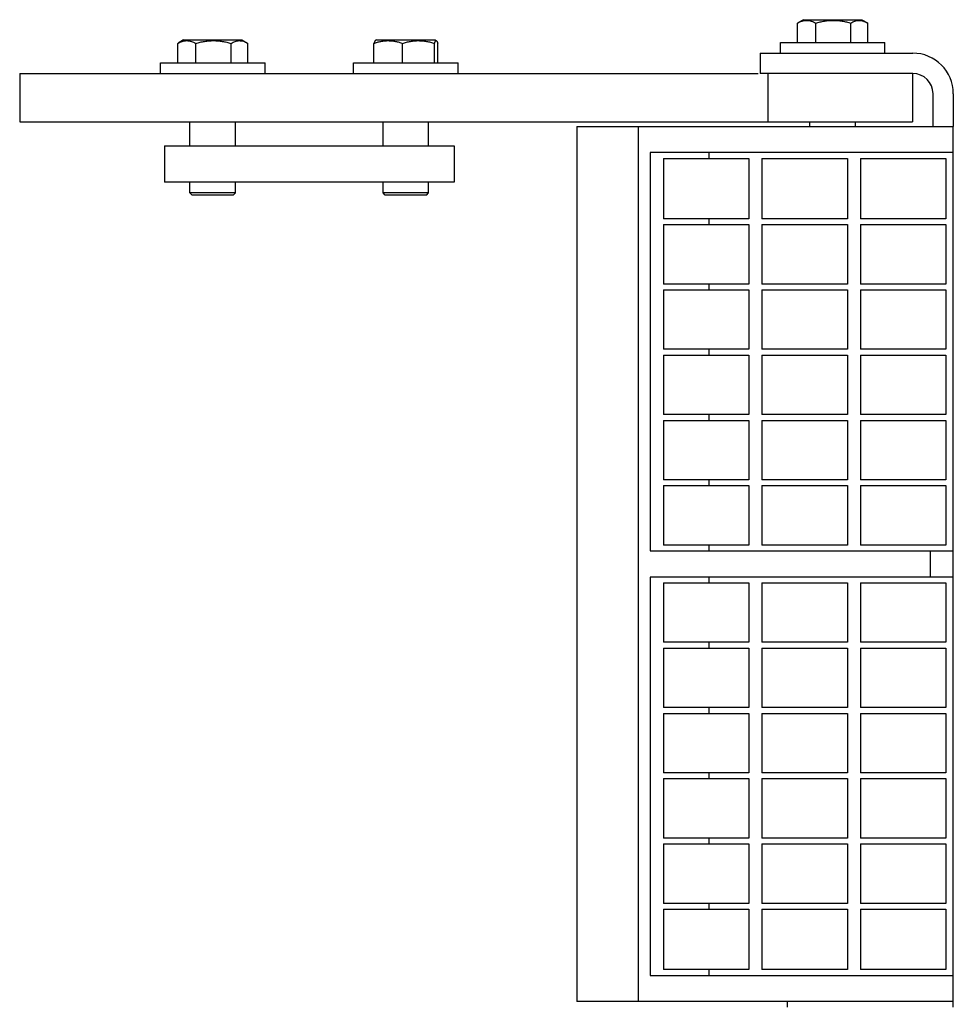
# Model space of a CAD drawing. Header units: inches. Extents: x 0 to 110, y 0 to 85.
# Tile 6 of 7: x 28.57 to 33.4, y 71.89 to 76.98. Entities that reach past the tile are written whole.
import ezdxf

# ---------------------------------------------------------------- set-up
doc = ezdxf.new("R2010")
doc.units = ezdxf.units.IN
doc.header["$LTSCALE"] = 6.05
doc.header["$MEASUREMENT"] = 0
for name, color, linetype in [('518353_WW_518353_20_BL4', 7, 'CONTINUOUS'), ('520309_BL74', 7, 'CONTINUOUS'), ('532387_BL81', 7, 'CONTINUOUS'), ('807_1830_10_1_SOLID1_BL112', 7, 'CONTINUOUS'), ('807_1830_11_1_SOLID1_BL168', 7, 'CONTINUOUS'), ('807_1830_12_1_SOLID1_BL161', 7, 'CONTINUOUS'), ('807_1830_13_1_SOLID1_BL163', 7, 'CONTINUOUS'), ('807_1830_14_1_SOLID1_BL110', 7, 'CONTINUOUS'), ('807_1830_15_1_SOLID1_BL141', 7, 'CONTINUOUS'), ('807_1830_16_1_SOLID1_BL136', 7, 'CONTINUOUS'), ('807_1830_17_1_SOLID1_BL137', 7, 'CONTINUOUS'), ('807_1830_18_1_SOLID1_BL117', 7, 'CONTINUOUS'), ('807_1830_19_1_SOLID1_BL162', 7, 'CONTINUOUS'), ('807_1830_1_1_SOLID1_BL139', 7, 'CONTINUOUS'), ('807_1830_1_SOLID1_BL160', 7, 'CONTINUOUS'), ('807_1830_20_1_SOLID1_BL158', 7, 'CONTINUOUS'), ('807_1830_21_1_SOLID1_BL108', 7, 'CONTINUOUS'), ('807_1830_22_1_SOLID1_BL100', 7, 'CONTINUOUS'), ('807_1830_23_1_SOLID1_BL138', 7, 'CONTINUOUS'), ('807_1830_24_1_SOLID1_BL134', 7, 'CONTINUOUS'), ('807_1830_25_1_SOLID1_BL111', 7, 'CONTINUOUS'), ('807_1830_26_1_SOLID1_BL135', 7, 'CONTINUOUS'), ('807_1830_27_1_SOLID1_BL119', 7, 'CONTINUOUS'), ('807_1830_28_1_SOLID1_BL115', 7, 'CONTINUOUS'), ('807_1830_29_1_SOLID1_BL157', 7, 'CONTINUOUS'), ('807_1830_2_1_SOLID1_BL140', 7, 'CONTINUOUS'), ('807_1830_30_1_SOLID1_BL167', 7, 'CONTINUOUS'), ('807_1830_31_1_SOLID1_BL113', 7, 'CONTINUOUS'), ('807_1830_32_1_SOLID1_BL142', 7, 'CONTINUOUS'), ('807_1830_33_1_SOLID1_BL132', 7, 'CONTINUOUS'), ('807_1830_34_1_SOLID1_BL166', 7, 'CONTINUOUS'), ('807_1830_35_1_SOLID1_BL164', 7, 'CONTINUOUS'), ('807_1830_36_1_SOLID1_BL143', 7, 'CONTINUOUS'), ('807_1830_3_1_SOLID1_BL118', 7, 'CONTINUOUS'), ('807_1830_4_1_SOLID1_BL159', 7, 'CONTINUOUS'), ('807_1830_5_1_SOLID1_BL165', 7, 'CONTINUOUS'), ('807_1830_6_1_SOLID1_BL133', 7, 'CONTINUOUS'), ('807_1830_7_1_SOLID1_BL109', 7, 'CONTINUOUS'), ('807_1830_8_1_SOLID1_BL114', 7, 'CONTINUOUS'), ('807_1830_9_1_SOLID1_BL116', 7, 'CONTINUOUS'), ('960616MSSF_BL10', 7, 'CONTINUOUS'), ('960616MSSF_BL23', 7, 'CONTINUOUS'), ('960616MSSF_BL9', 7, 'CONTINUOUS')]:
    doc.layers.add(name, color=color, linetype=linetype)

# ---------------------------------------------------------------- blocks, each defined once
blk = doc.blocks.new('518353_WW_518353_20_BL4', base_point=(57.2811, 54.3635))
at = {"layer": '518353_WW_518353_20_BL4', "color": 7, "linetype": 'CONTINUOUS'}
for p, q in [((32.4034, 76.8115), (32.4034, 76.7065)), ((32.4034, 76.8115), (33.1934, 76.8115)), ((33.1934, 76.7065), (32.4034, 76.7065)), ((33.2984, 76.4315), (33.2984, 76.6015)), ((33.4034, 76.6015), (33.4034, 76.4315)), ((32.5454, 71.8715), (32.5454, 71.9015)), ((33.4034, 71.8715), (33.4034, 71.9015))]:
    blk.add_line(p, q, dxfattribs=at)
for radius in [0.21, 0.105]:
    blk.add_arc((33.1934, 76.6015), radius, 0, 90, dxfattribs=at)
blk = doc.blocks.new('960616MSSF_BL9', base_point=(29.5679, 76.4782))
at = {"layer": '960616MSSF_BL9', "color": 7, "linetype": 'CONTINUOUS'}
for p, q in [((29.3862, 76.7616), (29.3862, 76.8622)), ((29.4166, 76.8797), (29.3881, 76.8633)), ((29.4166, 76.8797), (29.7193, 76.8797)), ((29.4806, 76.7616), (29.4806, 76.8622)), ((29.6624, 76.7616), (29.6624, 76.8622)), ((29.7193, 76.8797), (29.7478, 76.8633)), ((29.7476, 76.8634), (29.7497, 76.8622)), ((29.7497, 76.7616), (29.7497, 76.8622)), ((29.2973, 76.7065), (29.2973, 76.7616)), ((29.2973, 76.7616), (29.8386, 76.7616)), ((29.8386, 76.7065), (29.8386, 76.7616)), ((29.4498, 76.3315), (29.4498, 76.4565)), ((29.6861, 76.3315), (29.6861, 76.4565)), ((29.4498, 76.0884), (29.4498, 76.1435)), ((29.6861, 76.0884), (29.6861, 76.1435)), ((29.4616, 76.0766), (29.4498, 76.0884)), ((29.6861, 76.0884), (29.4498, 76.0884)), ((29.6742, 76.0766), (29.4617, 76.0766)), ((29.6742, 76.0766), (29.6861, 76.0884))]:
    blk.add_line(p, q, dxfattribs=at)
for points, knots in [([(29.3862, 76.8622), (29.3899, 76.8643), (29.3975, 76.8681), (29.4093, 76.8726), (29.4213, 76.8755), (29.4334, 76.8765), (29.4455, 76.8755), (29.4575, 76.8726), (29.4692, 76.8681), (29.4768, 76.8643), (29.4806, 76.8622)], [0, 0, 0, 0, 0.130291, 0.256586, 0.379356, 0.500005, 0.620657, 0.74343, 0.869718, 1, 1, 1, 1]), ([(29.4806, 76.8622), (29.488, 76.8643), (29.5029, 76.8682), (29.5255, 76.8727), (29.5485, 76.8756), (29.5715, 76.8765), (29.5946, 76.8756), (29.6175, 76.8727), (29.6402, 76.8682), (29.655, 76.8643), (29.6624, 76.8622)], [0, 0, 0, 0, 0.125001, 0.250001, 0.375001, 0.5, 0.624999, 0.749999, 0.874999, 1, 1, 1, 1]), ([(29.6624, 76.8622), (29.6658, 76.8642), (29.6727, 76.868), (29.6833, 76.8724), (29.694, 76.8754), (29.705, 76.8765), (29.7159, 76.8758), (29.7267, 76.8732), (29.7373, 76.869), (29.7442, 76.8654), (29.7476, 76.8634)], [0, 0, 0, 0, 0.131692, 0.258667, 0.381401, 0.501454, 0.621227, 0.743254, 0.869289, 1, 1, 1, 1])]:
    blk.add_open_spline(points, degree=3, knots=knots, dxfattribs=at)
blk = doc.blocks.new('960616MSSF_BL10', base_point=(56.2621, 53.6413))
at = {"layer": '960616MSSF_BL10', "color": 7, "linetype": 'CONTINUOUS'}
for p, q in [((30.4026, 76.7616), (30.4026, 76.8622)), ((30.4166, 76.8797), (30.4094, 76.8756)), ((30.4166, 76.8797), (30.7193, 76.8797)), ((30.5509, 76.7616), (30.5509, 76.8622)), ((30.7162, 76.7616), (30.7162, 76.8622)), ((30.7193, 76.8797), (30.7265, 76.8756)), ((30.7333, 76.7616), (30.7333, 76.8622)), ((30.2973, 76.7065), (30.2973, 76.7616)), ((30.2973, 76.7616), (30.8386, 76.7616)), ((30.8386, 76.7065), (30.8386, 76.7616)), ((30.4498, 76.3315), (30.4498, 76.4565)), ((30.6861, 76.3315), (30.6861, 76.4565)), ((30.4498, 76.0884), (30.4498, 76.1435)), ((30.6861, 76.0884), (30.6861, 76.1435)), ((30.4616, 76.0766), (30.4498, 76.0884)), ((30.6861, 76.0884), (30.4498, 76.0884)), ((30.6742, 76.0766), (30.4617, 76.0766)), ((30.6742, 76.0766), (30.6861, 76.0884))]:
    blk.add_line(p, q, dxfattribs=at)
for points, knots in [([(30.4026, 76.8622), (30.4086, 76.8643), (30.4207, 76.8682), (30.4392, 76.8727), (30.4579, 76.8756), (30.4767, 76.8765), (30.4956, 76.8755), (30.5143, 76.8727), (30.5328, 76.8682), (30.5448, 76.8643), (30.5509, 76.8622)], [0, 0, 0, 0, 0.126059, 0.251308, 0.375861, 0.500001, 0.624142, 0.748695, 0.873943, 1, 1, 1, 1]), ([(30.4098, 76.8758), (30.4094, 76.8756), (30.4088, 76.8751), (30.4079, 76.874), (30.407, 76.8727), (30.4061, 76.8711), (30.4052, 76.8692), (30.404, 76.8662), (30.4032, 76.8638), (30.4026, 76.8622)], [0, 0, 0, 0, 0.073086, 0.160252, 0.262916, 0.381383, 0.515221, 0.663596, 1, 1, 1, 1]), ([(30.5509, 76.8622), (30.5576, 76.8643), (30.5711, 76.8682), (30.5917, 76.8727), (30.6125, 76.8756), (30.6335, 76.8765), (30.6545, 76.8755), (30.6754, 76.8727), (30.696, 76.8682), (30.7095, 76.8643), (30.7162, 76.8622)], [0, 0, 0, 0, 0.125444, 0.250548, 0.37536, 0.5, 0.62464, 0.749452, 0.874556, 1, 1, 1, 1]), ([(30.7162, 76.8622), (30.7166, 76.8633), (30.7173, 76.8656), (30.7185, 76.8687), (30.7198, 76.8713), (30.7208, 76.8732), (30.7217, 76.8743), (30.7223, 76.875), (30.7229, 76.8756), (30.7236, 76.876), (30.7242, 76.8762), (30.7249, 76.8762), (30.7255, 76.8761), (30.7259, 76.8759), (30.7261, 76.8758)], [0, 0, 0, 0, 0.200703, 0.380527, 0.537187, 0.668759, 0.724975, 0.774992, 0.819242, 0.858555, 0.89427, 0.928265, 0.962799, 1, 1, 1, 1]), ([(30.7261, 76.8758), (30.7265, 76.8756), (30.7271, 76.8751), (30.728, 76.874), (30.7289, 76.8727), (30.7298, 76.8711), (30.7307, 76.8692), (30.7319, 76.8662), (30.7327, 76.8638), (30.7333, 76.8622)], [0, 0, 0, 0, 0.073086, 0.160252, 0.262916, 0.381383, 0.515221, 0.663596, 1, 1, 1, 1])]:
    blk.add_open_spline(points, degree=3, knots=knots, dxfattribs=at)
blk = doc.blocks.new('960616MSSF_BL23', base_point=(57.4198, 54.8813))
at = {"layer": '960616MSSF_BL23', "color": 7, "linetype": 'CONTINUOUS'}
for p, q in [((32.6271, 76.9847), (32.5986, 76.9683)), ((32.6271, 76.9847), (32.9298, 76.9847)), ((32.9298, 76.9847), (32.9583, 76.9683)), ((32.5967, 76.8666), (32.5967, 76.9672)), ((32.6911, 76.8666), (32.6911, 76.9672)), ((32.8729, 76.8666), (32.8729, 76.9672)), ((32.9581, 76.9684), (32.9602, 76.9672)), ((32.9602, 76.8666), (32.9602, 76.9672)), ((32.5078, 76.8115), (32.5078, 76.8666)), ((32.5078, 76.8666), (33.0491, 76.8666)), ((33.0491, 76.8115), (33.0491, 76.8666)), ((32.6603, 76.4315), (32.6603, 76.4565)), ((32.8966, 76.4315), (32.8966, 76.4565))]:
    blk.add_line(p, q, dxfattribs=at)
for points, knots in [([(32.5967, 76.9672), (32.6004, 76.9693), (32.608, 76.9731), (32.6198, 76.9776), (32.6318, 76.9805), (32.6439, 76.9815), (32.656, 76.9805), (32.668, 76.9776), (32.6797, 76.9731), (32.6873, 76.9693), (32.6911, 76.9672)], [0, 0, 0, 0, 0.130291, 0.256586, 0.379356, 0.500005, 0.620657, 0.74343, 0.869718, 1, 1, 1, 1]), ([(32.6911, 76.9672), (32.6985, 76.9693), (32.7134, 76.9732), (32.736, 76.9777), (32.759, 76.9806), (32.782, 76.9815), (32.8051, 76.9806), (32.828, 76.9777), (32.8507, 76.9732), (32.8655, 76.9693), (32.8729, 76.9672)], [0, 0, 0, 0, 0.125001, 0.250001, 0.375001, 0.5, 0.624999, 0.749999, 0.874999, 1, 1, 1, 1]), ([(32.8729, 76.9672), (32.8763, 76.9692), (32.8832, 76.973), (32.8938, 76.9774), (32.9045, 76.9804), (32.9155, 76.9815), (32.9264, 76.9808), (32.9372, 76.9782), (32.9478, 76.974), (32.9547, 76.9704), (32.9581, 76.9684)], [0, 0, 0, 0, 0.131692, 0.258667, 0.381401, 0.501454, 0.621227, 0.743254, 0.869289, 1, 1, 1, 1])]:
    blk.add_open_spline(points, degree=3, knots=knots, dxfattribs=at)
blk = doc.blocks.new('520309_BL74', base_point=(55.3108, 53.5025))
at = {"layer": '520309_BL74', "color": 7, "linetype": 'CONTINUOUS'}
for p, q in [((28.5679, 76.7065), (28.5679, 76.4565)), ((28.5679, 76.7065), (32.3922, 76.7065)), ((32.4429, 76.7065), (32.4429, 76.4565)), ((33.1929, 76.7065), (33.1929, 76.4565)), ((28.5679, 76.4565), (33.1929, 76.4565))]:
    blk.add_line(p, q, dxfattribs=at)
blk = doc.blocks.new('532387_BL81', base_point=(55.4983, 53.3775))
at = {"layer": '532387_BL81', "color": 7, "linetype": 'CONTINUOUS'}
for p, q in [((29.3179, 76.3315), (29.3179, 76.1435)), ((29.3179, 76.3315), (30.8179, 76.3315)), ((30.8179, 76.3315), (30.8179, 76.1435)), ((30.8179, 76.1435), (29.3179, 76.1435))]:
    blk.add_line(p, q, dxfattribs=at)
blk = doc.blocks.new('807_1830_22_1_SOLID1_BL100', base_point=(56.6161, 55.2275))
at = {"layer": '807_1830_22_1_SOLID1_BL100', "color": 7, "linetype": 'CONTINUOUS'}
for p, q in [((31.4534, 76.4315), (31.4534, 71.9015)), ((31.4534, 76.4315), (33.4034, 76.4315)), ((31.7734, 71.9015), (31.7734, 76.4315)), ((33.4034, 71.9015), (33.4034, 76.4315)), ((31.8334, 76.2965), (31.8334, 74.234)), ((33.4034, 76.2965), (31.8334, 76.2965)), ((32.1389, 76.2665), (32.1389, 76.2965)), ((32.1389, 75.924), (32.1389, 75.954)), ((32.1389, 75.586), (32.1389, 75.616)), ((32.1389, 75.248), (32.1389, 75.278)), ((32.1389, 74.91), (32.1389, 74.94)), ((32.1389, 74.572), (32.1389, 74.602)), ((31.8334, 74.234), (33.4034, 74.234)), ((32.1389, 74.234), (32.1389, 74.264)), ((33.2836, 74.234), (33.2836, 74.099)), ((31.8334, 74.099), (31.8334, 72.0365)), ((33.4034, 74.099), (31.8334, 74.099)), ((32.1389, 74.069), (32.1389, 74.099)), ((32.1389, 73.731), (32.1389, 73.761)), ((32.1389, 73.393), (32.1389, 73.423)), ((32.1389, 73.055), (32.1389, 73.085)), ((32.1389, 72.717), (32.1389, 72.747)), ((32.1389, 72.379), (32.1389, 72.409)), ((32.1389, 72.0365), (32.1389, 72.0665)), ((31.8334, 72.0365), (33.4034, 72.0365)), ((33.4034, 71.9015), (31.4534, 71.9015))]:
    blk.add_line(p, q, dxfattribs=at)
blk = doc.blocks.new('807_1830_21_1_SOLID1_BL108', base_point=(32.1234, 76.1103))
at = {"layer": '807_1830_21_1_SOLID1_BL108', "color": 7, "linetype": 'CONTINUOUS'}
for p, q in [((31.9019, 76.2665), (31.9019, 75.954)), ((31.9019, 76.2665), (32.3449, 76.2665)), ((32.3449, 76.2665), (32.3449, 75.954)), ((32.3449, 75.954), (31.9019, 75.954))]:
    blk.add_line(p, q, dxfattribs=at)
blk = doc.blocks.new('807_1830_7_1_SOLID1_BL109', base_point=(32.1234, 75.77))
at = {"layer": '807_1830_7_1_SOLID1_BL109', "color": 7, "linetype": 'CONTINUOUS'}
for p, q in [((31.9019, 75.924), (31.9019, 75.616)), ((31.9019, 75.924), (32.3449, 75.924)), ((32.3449, 75.924), (32.3449, 75.616)), ((32.3449, 75.616), (31.9019, 75.616))]:
    blk.add_line(p, q, dxfattribs=at)
blk = doc.blocks.new('807_1830_14_1_SOLID1_BL110', base_point=(32.1234, 75.432))
at = {"layer": '807_1830_14_1_SOLID1_BL110', "color": 7, "linetype": 'CONTINUOUS'}
for p, q in [((31.9019, 75.586), (31.9019, 75.278)), ((31.9019, 75.586), (32.3449, 75.586)), ((32.3449, 75.586), (32.3449, 75.278)), ((32.3449, 75.278), (31.9019, 75.278))]:
    blk.add_line(p, q, dxfattribs=at)
blk = doc.blocks.new('807_1830_25_1_SOLID1_BL111', base_point=(32.1234, 75.094))
at = {"layer": '807_1830_25_1_SOLID1_BL111', "color": 7, "linetype": 'CONTINUOUS'}
for p, q in [((31.9019, 75.248), (31.9019, 74.94)), ((31.9019, 75.248), (32.3449, 75.248)), ((32.3449, 75.248), (32.3449, 74.94)), ((32.3449, 74.94), (31.9019, 74.94))]:
    blk.add_line(p, q, dxfattribs=at)
blk = doc.blocks.new('807_1830_10_1_SOLID1_BL112', base_point=(32.1234, 74.756))
at = {"layer": '807_1830_10_1_SOLID1_BL112', "color": 7, "linetype": 'CONTINUOUS'}
for p, q in [((31.9019, 74.91), (31.9019, 74.602)), ((31.9019, 74.91), (32.3449, 74.91)), ((32.3449, 74.91), (32.3449, 74.602)), ((32.3449, 74.602), (31.9019, 74.602))]:
    blk.add_line(p, q, dxfattribs=at)
blk = doc.blocks.new('807_1830_31_1_SOLID1_BL113', base_point=(32.1234, 74.418))
at = {"layer": '807_1830_31_1_SOLID1_BL113', "color": 7, "linetype": 'CONTINUOUS'}
for p, q in [((31.9019, 74.572), (31.9019, 74.264)), ((31.9019, 74.572), (32.3449, 74.572)), ((32.3449, 74.572), (32.3449, 74.264)), ((32.3449, 74.264), (31.9019, 74.264))]:
    blk.add_line(p, q, dxfattribs=at)
blk = doc.blocks.new('807_1830_8_1_SOLID1_BL114', base_point=(32.1234, 73.915))
at = {"layer": '807_1830_8_1_SOLID1_BL114', "color": 7, "linetype": 'CONTINUOUS'}
for p, q in [((31.9019, 74.069), (31.9019, 73.761)), ((31.9019, 74.069), (32.3449, 74.069)), ((32.3449, 74.069), (32.3449, 73.761)), ((32.3449, 73.761), (31.9019, 73.761))]:
    blk.add_line(p, q, dxfattribs=at)
blk = doc.blocks.new('807_1830_28_1_SOLID1_BL115', base_point=(32.1234, 73.577))
at = {"layer": '807_1830_28_1_SOLID1_BL115', "color": 7, "linetype": 'CONTINUOUS'}
for p, q in [((31.9019, 73.731), (31.9019, 73.423)), ((31.9019, 73.731), (32.3449, 73.731)), ((32.3449, 73.731), (32.3449, 73.423)), ((32.3449, 73.423), (31.9019, 73.423))]:
    blk.add_line(p, q, dxfattribs=at)
blk = doc.blocks.new('807_1830_9_1_SOLID1_BL116', base_point=(32.1234, 73.239))
at = {"layer": '807_1830_9_1_SOLID1_BL116', "color": 7, "linetype": 'CONTINUOUS'}
for p, q in [((31.9019, 73.393), (31.9019, 73.085)), ((31.9019, 73.393), (32.3449, 73.393)), ((32.3449, 73.393), (32.3449, 73.085)), ((32.3449, 73.085), (31.9019, 73.085))]:
    blk.add_line(p, q, dxfattribs=at)
blk = doc.blocks.new('807_1830_18_1_SOLID1_BL117', base_point=(32.1234, 72.901))
at = {"layer": '807_1830_18_1_SOLID1_BL117', "color": 7, "linetype": 'CONTINUOUS'}
for p, q in [((31.9019, 73.055), (31.9019, 72.747)), ((31.9019, 73.055), (32.3449, 73.055)), ((32.3449, 73.055), (32.3449, 72.747)), ((32.3449, 72.747), (31.9019, 72.747))]:
    blk.add_line(p, q, dxfattribs=at)
blk = doc.blocks.new('807_1830_3_1_SOLID1_BL118', base_point=(32.1234, 72.563))
at = {"layer": '807_1830_3_1_SOLID1_BL118', "color": 7, "linetype": 'CONTINUOUS'}
for p, q in [((31.9019, 72.717), (31.9019, 72.409)), ((31.9019, 72.717), (32.3449, 72.717)), ((32.3449, 72.717), (32.3449, 72.409)), ((32.3449, 72.409), (31.9019, 72.409))]:
    blk.add_line(p, q, dxfattribs=at)
blk = doc.blocks.new('807_1830_27_1_SOLID1_BL119', base_point=(32.1234, 72.2228))
at = {"layer": '807_1830_27_1_SOLID1_BL119', "color": 7, "linetype": 'CONTINUOUS'}
for p, q in [((31.9019, 72.379), (31.9019, 72.0665)), ((31.9019, 72.379), (32.3449, 72.379)), ((32.3449, 72.379), (32.3449, 72.0665)), ((32.3449, 72.0665), (31.9019, 72.0665))]:
    blk.add_line(p, q, dxfattribs=at)
blk = doc.blocks.new('807_1830_33_1_SOLID1_BL132', base_point=(32.6334, 76.1103))
at = {"layer": '807_1830_33_1_SOLID1_BL132', "color": 7, "linetype": 'CONTINUOUS'}
for p, q in [((32.4119, 76.2665), (32.4119, 75.954)), ((32.4119, 76.2665), (32.8549, 76.2665)), ((32.8549, 76.2665), (32.8549, 75.954)), ((32.8549, 75.954), (32.4119, 75.954))]:
    blk.add_line(p, q, dxfattribs=at)
blk = doc.blocks.new('807_1830_6_1_SOLID1_BL133', base_point=(32.6334, 75.77))
at = {"layer": '807_1830_6_1_SOLID1_BL133', "color": 7, "linetype": 'CONTINUOUS'}
for p, q in [((32.4119, 75.924), (32.4119, 75.616)), ((32.4119, 75.924), (32.8549, 75.924)), ((32.8549, 75.924), (32.8549, 75.616)), ((32.8549, 75.616), (32.4119, 75.616))]:
    blk.add_line(p, q, dxfattribs=at)
blk = doc.blocks.new('807_1830_24_1_SOLID1_BL134', base_point=(32.6334, 75.432))
at = {"layer": '807_1830_24_1_SOLID1_BL134', "color": 7, "linetype": 'CONTINUOUS'}
for p, q in [((32.4119, 75.586), (32.4119, 75.278)), ((32.4119, 75.586), (32.8549, 75.586)), ((32.8549, 75.586), (32.8549, 75.278)), ((32.8549, 75.278), (32.4119, 75.278))]:
    blk.add_line(p, q, dxfattribs=at)
blk = doc.blocks.new('807_1830_26_1_SOLID1_BL135', base_point=(32.6334, 75.094))
at = {"layer": '807_1830_26_1_SOLID1_BL135', "color": 7, "linetype": 'CONTINUOUS'}
for p, q in [((32.4119, 75.248), (32.4119, 74.94)), ((32.4119, 75.248), (32.8549, 75.248)), ((32.8549, 75.248), (32.8549, 74.94)), ((32.8549, 74.94), (32.4119, 74.94))]:
    blk.add_line(p, q, dxfattribs=at)
blk = doc.blocks.new('807_1830_16_1_SOLID1_BL136', base_point=(32.6334, 74.756))
at = {"layer": '807_1830_16_1_SOLID1_BL136', "color": 7, "linetype": 'CONTINUOUS'}
for p, q in [((32.4119, 74.91), (32.4119, 74.602)), ((32.4119, 74.91), (32.8549, 74.91)), ((32.8549, 74.91), (32.8549, 74.602)), ((32.8549, 74.602), (32.4119, 74.602))]:
    blk.add_line(p, q, dxfattribs=at)
blk = doc.blocks.new('807_1830_17_1_SOLID1_BL137', base_point=(32.6334, 74.418))
at = {"layer": '807_1830_17_1_SOLID1_BL137', "color": 7, "linetype": 'CONTINUOUS'}
for p, q in [((32.4119, 74.572), (32.4119, 74.264)), ((32.4119, 74.572), (32.8549, 74.572)), ((32.8549, 74.572), (32.8549, 74.264)), ((32.8549, 74.264), (32.4119, 74.264))]:
    blk.add_line(p, q, dxfattribs=at)
blk = doc.blocks.new('807_1830_23_1_SOLID1_BL138', base_point=(32.6334, 73.915))
at = {"layer": '807_1830_23_1_SOLID1_BL138', "color": 7, "linetype": 'CONTINUOUS'}
for p, q in [((32.4119, 74.069), (32.4119, 73.761)), ((32.4119, 74.069), (32.8549, 74.069)), ((32.8549, 74.069), (32.8549, 73.761)), ((32.8549, 73.761), (32.4119, 73.761))]:
    blk.add_line(p, q, dxfattribs=at)
blk = doc.blocks.new('807_1830_1_1_SOLID1_BL139', base_point=(32.6334, 73.577))
at = {"layer": '807_1830_1_1_SOLID1_BL139', "color": 7, "linetype": 'CONTINUOUS'}
for p, q in [((32.4119, 73.731), (32.4119, 73.423)), ((32.4119, 73.731), (32.8549, 73.731)), ((32.8549, 73.731), (32.8549, 73.423)), ((32.8549, 73.423), (32.4119, 73.423))]:
    blk.add_line(p, q, dxfattribs=at)
blk = doc.blocks.new('807_1830_2_1_SOLID1_BL140', base_point=(32.6334, 73.239))
at = {"layer": '807_1830_2_1_SOLID1_BL140', "color": 7, "linetype": 'CONTINUOUS'}
for p, q in [((32.4119, 73.393), (32.4119, 73.085)), ((32.4119, 73.393), (32.8549, 73.393)), ((32.8549, 73.393), (32.8549, 73.085)), ((32.8549, 73.085), (32.4119, 73.085))]:
    blk.add_line(p, q, dxfattribs=at)
blk = doc.blocks.new('807_1830_15_1_SOLID1_BL141', base_point=(32.6334, 72.901))
at = {"layer": '807_1830_15_1_SOLID1_BL141', "color": 7, "linetype": 'CONTINUOUS'}
for p, q in [((32.4119, 73.055), (32.4119, 72.747)), ((32.4119, 73.055), (32.8549, 73.055)), ((32.8549, 73.055), (32.8549, 72.747)), ((32.8549, 72.747), (32.4119, 72.747))]:
    blk.add_line(p, q, dxfattribs=at)
blk = doc.blocks.new('807_1830_32_1_SOLID1_BL142', base_point=(32.6334, 72.563))
at = {"layer": '807_1830_32_1_SOLID1_BL142', "color": 7, "linetype": 'CONTINUOUS'}
for p, q in [((32.4119, 72.717), (32.4119, 72.409)), ((32.4119, 72.717), (32.8549, 72.717)), ((32.8549, 72.717), (32.8549, 72.409)), ((32.8549, 72.409), (32.4119, 72.409))]:
    blk.add_line(p, q, dxfattribs=at)
blk = doc.blocks.new('807_1830_36_1_SOLID1_BL143', base_point=(32.6334, 72.2228))
at = {"layer": '807_1830_36_1_SOLID1_BL143', "color": 7, "linetype": 'CONTINUOUS'}
for p, q in [((32.4119, 72.379), (32.4119, 72.0665)), ((32.4119, 72.379), (32.8549, 72.379)), ((32.8549, 72.379), (32.8549, 72.0665)), ((32.8549, 72.0665), (32.4119, 72.0665))]:
    blk.add_line(p, q, dxfattribs=at)
blk = doc.blocks.new('807_1830_29_1_SOLID1_BL157', base_point=(57.2678, 55.3185))
at = {"layer": '807_1830_29_1_SOLID1_BL157', "color": 7, "linetype": 'CONTINUOUS'}
for p, q in [((32.9219, 76.2665), (32.9219, 75.954)), ((32.9219, 76.2665), (33.3649, 76.2665)), ((33.3649, 76.2665), (33.3649, 75.954)), ((33.3649, 75.954), (32.9219, 75.954))]:
    blk.add_line(p, q, dxfattribs=at)
blk = doc.blocks.new('807_1830_20_1_SOLID1_BL158', base_point=(57.0966, 55.1473))
at = {"layer": '807_1830_20_1_SOLID1_BL158', "color": 7, "linetype": 'CONTINUOUS'}
for p, q in [((32.9219, 75.924), (32.9219, 75.616)), ((32.9219, 75.924), (33.3649, 75.924)), ((33.3649, 75.924), (33.3649, 75.616)), ((33.3649, 75.616), (32.9219, 75.616))]:
    blk.add_line(p, q, dxfattribs=at)
blk = doc.blocks.new('807_1830_4_1_SOLID1_BL159', base_point=(56.9276, 54.9783))
at = {"layer": '807_1830_4_1_SOLID1_BL159', "color": 7, "linetype": 'CONTINUOUS'}
for p, q in [((32.9219, 75.586), (32.9219, 75.278)), ((32.9219, 75.586), (33.3649, 75.586)), ((33.3649, 75.586), (33.3649, 75.278)), ((33.3649, 75.278), (32.9219, 75.278))]:
    blk.add_line(p, q, dxfattribs=at)
blk = doc.blocks.new('807_1830_1_SOLID1_BL160', base_point=(56.7586, 54.8093))
at = {"layer": '807_1830_1_SOLID1_BL160', "color": 7, "linetype": 'CONTINUOUS'}
for p, q in [((32.9219, 75.248), (32.9219, 74.94)), ((32.9219, 75.248), (33.3649, 75.248)), ((33.3649, 75.248), (33.3649, 74.94)), ((33.3649, 74.94), (32.9219, 74.94))]:
    blk.add_line(p, q, dxfattribs=at)
blk = doc.blocks.new('807_1830_12_1_SOLID1_BL161', base_point=(56.5896, 54.6403))
at = {"layer": '807_1830_12_1_SOLID1_BL161', "color": 7, "linetype": 'CONTINUOUS'}
for p, q in [((32.9219, 74.91), (32.9219, 74.602)), ((32.9219, 74.91), (33.3649, 74.91)), ((33.3649, 74.91), (33.3649, 74.602)), ((33.3649, 74.602), (32.9219, 74.602))]:
    blk.add_line(p, q, dxfattribs=at)
blk = doc.blocks.new('807_1830_19_1_SOLID1_BL162', base_point=(56.4206, 54.4713))
at = {"layer": '807_1830_19_1_SOLID1_BL162', "color": 7, "linetype": 'CONTINUOUS'}
for p, q in [((32.9219, 74.572), (32.9219, 74.264)), ((32.9219, 74.572), (33.3649, 74.572)), ((33.3649, 74.572), (33.3649, 74.264)), ((33.3649, 74.264), (32.9219, 74.264))]:
    blk.add_line(p, q, dxfattribs=at)
blk = doc.blocks.new('807_1830_13_1_SOLID1_BL163', base_point=(56.1691, 54.2198))
at = {"layer": '807_1830_13_1_SOLID1_BL163', "color": 7, "linetype": 'CONTINUOUS'}
for p, q in [((32.9219, 74.069), (32.9219, 73.761)), ((32.9219, 74.069), (33.3649, 74.069)), ((33.3649, 74.069), (33.3649, 73.761)), ((33.3649, 73.761), (32.9219, 73.761))]:
    blk.add_line(p, q, dxfattribs=at)
blk = doc.blocks.new('807_1830_35_1_SOLID1_BL164', base_point=(56.0001, 54.0508))
at = {"layer": '807_1830_35_1_SOLID1_BL164', "color": 7, "linetype": 'CONTINUOUS'}
for p, q in [((32.9219, 73.731), (32.9219, 73.423)), ((32.9219, 73.731), (33.3649, 73.731)), ((33.3649, 73.731), (33.3649, 73.423)), ((33.3649, 73.423), (32.9219, 73.423))]:
    blk.add_line(p, q, dxfattribs=at)
blk = doc.blocks.new('807_1830_5_1_SOLID1_BL165', base_point=(55.8311, 53.8818))
at = {"layer": '807_1830_5_1_SOLID1_BL165', "color": 7, "linetype": 'CONTINUOUS'}
for p, q in [((32.9219, 73.393), (32.9219, 73.085)), ((32.9219, 73.393), (33.3649, 73.393)), ((33.3649, 73.393), (33.3649, 73.085)), ((33.3649, 73.085), (32.9219, 73.085))]:
    blk.add_line(p, q, dxfattribs=at)
blk = doc.blocks.new('807_1830_34_1_SOLID1_BL166', base_point=(55.6621, 53.7128))
at = {"layer": '807_1830_34_1_SOLID1_BL166', "color": 7, "linetype": 'CONTINUOUS'}
for p, q in [((32.9219, 73.055), (32.9219, 72.747)), ((32.9219, 73.055), (33.3649, 73.055)), ((33.3649, 73.055), (33.3649, 72.747)), ((33.3649, 72.747), (32.9219, 72.747))]:
    blk.add_line(p, q, dxfattribs=at)
blk = doc.blocks.new('807_1830_30_1_SOLID1_BL167', base_point=(55.4931, 53.5438))
at = {"layer": '807_1830_30_1_SOLID1_BL167', "color": 7, "linetype": 'CONTINUOUS'}
for p, q in [((32.9219, 72.717), (32.9219, 72.409)), ((32.9219, 72.717), (33.3649, 72.717)), ((33.3649, 72.717), (33.3649, 72.409)), ((33.3649, 72.409), (32.9219, 72.409))]:
    blk.add_line(p, q, dxfattribs=at)
blk = doc.blocks.new('807_1830_11_1_SOLID1_BL168', base_point=(55.3241, 53.3748))
at = {"layer": '807_1830_11_1_SOLID1_BL168', "color": 7, "linetype": 'CONTINUOUS'}
for p, q in [((32.9219, 72.379), (32.9219, 72.0665)), ((32.9219, 72.379), (33.3649, 72.379)), ((33.3649, 72.379), (33.3649, 72.0665)), ((33.3649, 72.0665), (32.9219, 72.0665))]:
    blk.add_line(p, q, dxfattribs=at)

msp = doc.modelspace()

# ---------------------------------------------------------------- block references
at = {"layer": '518353_WW_518353_20_BL4'}
msp.add_blockref('518353_WW_518353_20_BL4', (57.2811, 54.3635), dxfattribs=at)
at = {"layer": '520309_BL74'}
msp.add_blockref('520309_BL74', (55.3108, 53.5025), dxfattribs=at)
at = {"layer": '532387_BL81'}
msp.add_blockref('532387_BL81', (55.4983, 53.3775), dxfattribs=at)
at = {"layer": '807_1830_10_1_SOLID1_BL112'}
msp.add_blockref('807_1830_10_1_SOLID1_BL112', (32.1234, 74.756), dxfattribs=at)
at = {"layer": '807_1830_11_1_SOLID1_BL168'}
msp.add_blockref('807_1830_11_1_SOLID1_BL168', (55.3241, 53.3748), dxfattribs=at)
at = {"layer": '807_1830_12_1_SOLID1_BL161'}
msp.add_blockref('807_1830_12_1_SOLID1_BL161', (56.5896, 54.6403), dxfattribs=at)
at = {"layer": '807_1830_13_1_SOLID1_BL163'}
msp.add_blockref('807_1830_13_1_SOLID1_BL163', (56.1691, 54.2198), dxfattribs=at)
at = {"layer": '807_1830_14_1_SOLID1_BL110'}
msp.add_blockref('807_1830_14_1_SOLID1_BL110', (32.1234, 75.432), dxfattribs=at)
at = {"layer": '807_1830_15_1_SOLID1_BL141'}
msp.add_blockref('807_1830_15_1_SOLID1_BL141', (32.6334, 72.901), dxfattribs=at)
at = {"layer": '807_1830_16_1_SOLID1_BL136'}
msp.add_blockref('807_1830_16_1_SOLID1_BL136', (32.6334, 74.756), dxfattribs=at)
at = {"layer": '807_1830_17_1_SOLID1_BL137'}
msp.add_blockref('807_1830_17_1_SOLID1_BL137', (32.6334, 74.418), dxfattribs=at)
at = {"layer": '807_1830_18_1_SOLID1_BL117'}
msp.add_blockref('807_1830_18_1_SOLID1_BL117', (32.1234, 72.901), dxfattribs=at)
at = {"layer": '807_1830_19_1_SOLID1_BL162'}
msp.add_blockref('807_1830_19_1_SOLID1_BL162', (56.4206, 54.4713), dxfattribs=at)
at = {"layer": '807_1830_1_1_SOLID1_BL139'}
msp.add_blockref('807_1830_1_1_SOLID1_BL139', (32.6334, 73.577), dxfattribs=at)
at = {"layer": '807_1830_1_SOLID1_BL160'}
msp.add_blockref('807_1830_1_SOLID1_BL160', (56.7586, 54.8093), dxfattribs=at)
at = {"layer": '807_1830_20_1_SOLID1_BL158'}
msp.add_blockref('807_1830_20_1_SOLID1_BL158', (57.0966, 55.1473), dxfattribs=at)
at = {"layer": '807_1830_21_1_SOLID1_BL108'}
msp.add_blockref('807_1830_21_1_SOLID1_BL108', (32.1234, 76.1103), dxfattribs=at)
at = {"layer": '807_1830_22_1_SOLID1_BL100'}
msp.add_blockref('807_1830_22_1_SOLID1_BL100', (56.6161, 55.2275), dxfattribs=at)
at = {"layer": '807_1830_23_1_SOLID1_BL138'}
msp.add_blockref('807_1830_23_1_SOLID1_BL138', (32.6334, 73.915), dxfattribs=at)
at = {"layer": '807_1830_24_1_SOLID1_BL134'}
msp.add_blockref('807_1830_24_1_SOLID1_BL134', (32.6334, 75.432), dxfattribs=at)
at = {"layer": '807_1830_25_1_SOLID1_BL111'}
msp.add_blockref('807_1830_25_1_SOLID1_BL111', (32.1234, 75.094), dxfattribs=at)
at = {"layer": '807_1830_26_1_SOLID1_BL135'}
msp.add_blockref('807_1830_26_1_SOLID1_BL135', (32.6334, 75.094), dxfattribs=at)
at = {"layer": '807_1830_27_1_SOLID1_BL119'}
msp.add_blockref('807_1830_27_1_SOLID1_BL119', (32.1234, 72.2228), dxfattribs=at)
at = {"layer": '807_1830_28_1_SOLID1_BL115'}
msp.add_blockref('807_1830_28_1_SOLID1_BL115', (32.1234, 73.577), dxfattribs=at)
at = {"layer": '807_1830_29_1_SOLID1_BL157'}
msp.add_blockref('807_1830_29_1_SOLID1_BL157', (57.2678, 55.3185), dxfattribs=at)
at = {"layer": '807_1830_2_1_SOLID1_BL140'}
msp.add_blockref('807_1830_2_1_SOLID1_BL140', (32.6334, 73.239), dxfattribs=at)
at = {"layer": '807_1830_30_1_SOLID1_BL167'}
msp.add_blockref('807_1830_30_1_SOLID1_BL167', (55.4931, 53.5438), dxfattribs=at)
at = {"layer": '807_1830_31_1_SOLID1_BL113'}
msp.add_blockref('807_1830_31_1_SOLID1_BL113', (32.1234, 74.418), dxfattribs=at)
at = {"layer": '807_1830_32_1_SOLID1_BL142'}
msp.add_blockref('807_1830_32_1_SOLID1_BL142', (32.6334, 72.563), dxfattribs=at)
at = {"layer": '807_1830_33_1_SOLID1_BL132'}
msp.add_blockref('807_1830_33_1_SOLID1_BL132', (32.6334, 76.1103), dxfattribs=at)
at = {"layer": '807_1830_34_1_SOLID1_BL166'}
msp.add_blockref('807_1830_34_1_SOLID1_BL166', (55.6621, 53.7128), dxfattribs=at)
at = {"layer": '807_1830_35_1_SOLID1_BL164'}
msp.add_blockref('807_1830_35_1_SOLID1_BL164', (56.0001, 54.0508), dxfattribs=at)
at = {"layer": '807_1830_36_1_SOLID1_BL143'}
msp.add_blockref('807_1830_36_1_SOLID1_BL143', (32.6334, 72.2228), dxfattribs=at)
at = {"layer": '807_1830_3_1_SOLID1_BL118'}
msp.add_blockref('807_1830_3_1_SOLID1_BL118', (32.1234, 72.563), dxfattribs=at)
at = {"layer": '807_1830_4_1_SOLID1_BL159'}
msp.add_blockref('807_1830_4_1_SOLID1_BL159', (56.9276, 54.9783), dxfattribs=at)
at = {"layer": '807_1830_5_1_SOLID1_BL165'}
msp.add_blockref('807_1830_5_1_SOLID1_BL165', (55.8311, 53.8818), dxfattribs=at)
at = {"layer": '807_1830_6_1_SOLID1_BL133'}
msp.add_blockref('807_1830_6_1_SOLID1_BL133', (32.6334, 75.77), dxfattribs=at)
at = {"layer": '807_1830_7_1_SOLID1_BL109'}
msp.add_blockref('807_1830_7_1_SOLID1_BL109', (32.1234, 75.77), dxfattribs=at)
at = {"layer": '807_1830_8_1_SOLID1_BL114'}
msp.add_blockref('807_1830_8_1_SOLID1_BL114', (32.1234, 73.915), dxfattribs=at)
at = {"layer": '807_1830_9_1_SOLID1_BL116'}
msp.add_blockref('807_1830_9_1_SOLID1_BL116', (32.1234, 73.239), dxfattribs=at)
at = {"layer": '960616MSSF_BL10'}
msp.add_blockref('960616MSSF_BL10', (56.2621, 53.6413), dxfattribs=at)
at = {"layer": '960616MSSF_BL23'}
msp.add_blockref('960616MSSF_BL23', (57.4198, 54.8813), dxfattribs=at)
at = {"layer": '960616MSSF_BL9'}
msp.add_blockref('960616MSSF_BL9', (29.5679, 76.4782), dxfattribs=at)

doc.saveas('drawing.dxf')
